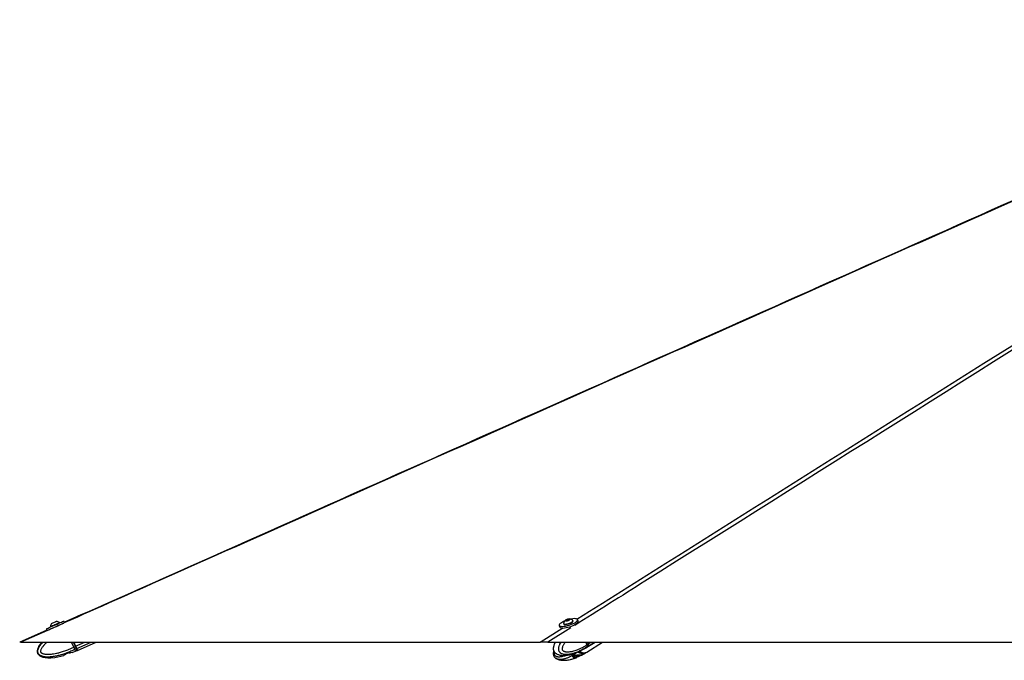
# Paper-space layout 'Surface Plate' of a CAD drawing. Header units: millimetres. Extents: x 2386 to 18395, y 1192 to 15955.
# Tile 41 of 48: x 11395 to 13323, y 5935 to 7189. Entities that reach past the tile are written whole.
import ezdxf

# ---------------------------------------------------------------- set-up
doc = ezdxf.new("R2010")
doc.units = ezdxf.units.MM

psp = doc.layouts.new('Surface Plate')

# ---------------------------------------------------------------- linework, layer by layer
at = {"color": 7, "linetype": 'Continuous', "lineweight": 25, "ltscale": 2}
for p, q in [((12465.44, 6013.96), (12468.68, 6015.1)), ((12468.68, 6015.1), (12470.94, 6014.99)), ((12469.19, 6013.47), (12468.68, 6015.1)), ((12470.94, 6014.99), (12469.96, 6013.74)), ((12488.22, 6011.19), (12487.22, 6014.39)), ((11447.25, 5996.48), (11448.66, 5993.28)), ((11455.45, 6000.92), (11455.75, 6000.25)), ((11473.14, 6007.91), (11472.84, 6008.58)), ((11482.76, 6009.13), (11481.66, 6011.63)), ((12451.32, 6003.23), (12452.31, 6000.02)), ((12459.98, 6006.68), (12460.2, 6005.99)), ((12464.46, 6012.7), (12465.44, 6013.96)), ((12466.72, 6012.59), (12464.46, 6012.7)), ((12465.85, 6012.63), (12465.44, 6013.96)), ((12469.96, 6013.74), (12466.72, 6012.59)), ((12478.34, 6011.63), (12478.12, 6012.33)), ((12481.72, 6004.12), (12481.6, 6004.51)), ((11448.37, 5993.92), (11395.24, 5970.3)), ((11397.39, 5970.28), (12414.34, 5970.28)), ((11501, 5960.76), (11496.81, 5970.28)), ((11501, 5960.76), (11504.11, 5962.13)), ((11501, 5960.76), (11501, 5960.76)), ((11501.18, 5970.28), (11504.66, 5962.37)), ((11504.66, 5962.37), (11501.18, 5970.28)), ((11503.15, 5956.32), (11502.99, 5956.24)), ((11506.1, 5957.61), (11503.15, 5956.32)), ((11508.22, 5954.26), (11544.61, 5970.28)), ((12429.36, 5970.28), (14884.49, 5970.28)), ((12495.18, 5954.49), (12502.6, 5958.61)), ((12502.6, 5958.61), (12502.9, 5958.79)), ((12502.9, 5958.79), (12505.1, 5960.15)), ((12505.72, 5965.46), (12504.22, 5970.28)), ((12505.42, 5961.01), (12505.29, 5960.93)), ((12507.5, 5962.31), (12505.42, 5961.01)), ((12505.49, 5960.4), (12521.42, 5970.28)), ((12505.54, 5951.01), (12536.4, 5970.28)), ((12505.72, 5965.45), (12507.92, 5966.82)), ((12505.72, 5965.46), (12505.72, 5965.45)), ((12508.07, 5967), (12507.05, 5970.28)), ((12508.31, 5967.06), (12507.31, 5970.28)), ((11481.35, 5944.31), (11481.02, 5944.18)), ((11483.84, 5946.11), (11481.35, 5944.32)), ((11483.84, 5946.08), (11481.35, 5944.31)), ((11491.83, 5949.32), (11486.12, 5947.39)), ((11497.71, 5949.86), (11494.49, 5949.71)), ((11497.71, 5949.85), (11494.49, 5949.68)), ((11498, 5950.1), (11504.56, 5952.65)), ((11504.56, 5952.65), (11507.67, 5954.02)), ((12478.24, 5941.37), (12480.15, 5939.58)), ((12482.83, 5944.6), (12478.79, 5942.66)), ((12479.32, 5942.91), (12480.02, 5942.42)), ((12480.02, 5942.42), (12488.44, 5944.23)), ((12487.72, 5941.35), (12482.27, 5939.58)), ((12491.72, 5945.14), (12485.77, 5944.99)), ((12487.72, 5950.83), (12486.1, 5950.3)), ((12488.45, 5944.23), (12489.84, 5945.1)), ((12494.42, 5954.04), (12490.39, 5952.11)), ((12494.42, 5944.57), (12490.39, 5942.64)), ((12493.84, 5945.14), (12495.25, 5944.97)), ((12494.2, 5954.53), (12495.25, 5954.42)), ((12495.21, 5945.02), (12502.63, 5949.2)), ((12495.28, 5954.44), (12495.25, 5954.42)), ((12502.95, 5949.39), (12502.62, 5949.2)), ((12502.95, 5949.39), (12505.15, 5950.77))]:
    psp.add_line(p, q, dxfattribs=at)
at = {"color": 8, "linetype": 'Continuous', "lineweight": 25, "ltscale": 2}
for p, q in [((11459.8, 5998.03), (11397.39, 5970.28)), ((12414.34, 5970.28), (12458.75, 5998.2)), ((12473.94, 5998.31), (12429.36, 5970.28)), ((11504.11, 5962.13), (11500.53, 5970.28)), ((11504.66, 5962.37), (11522.64, 5970.28)), ((11506.65, 5957.86), (11534.87, 5970.28)), ((12507.92, 5966.82), (12506.84, 5970.28)), ((12507.89, 5962.55), (12520.35, 5970.28)), ((12508.31, 5967.06), (12513.5, 5970.28)), ((12478.07, 5941.92), (12478.24, 5941.37)), ((12480.15, 5939.58), (12479.14, 5942.83)), ((12481.3, 5942.69), (12482.27, 5939.58)), ((12487.72, 5941.35), (12486.92, 5943.9)), ((12489.66, 5944.98), (12490.39, 5942.64)), ((12494.42, 5944.57), (12494.26, 5945.09))]:
    psp.add_line(p, q, dxfattribs=at)
at = {"color": 7, "linetype": 'Continuous', "lineweight": 25, "ltscale": 2, "flags": 128}
for points in [[(12453.47, 6007), (12452.08, 6005.6), (12451.35, 6004.33), (12451.31, 6003.23), (12451.96, 6002.35), (12453.28, 6001.71), (12455.21, 6001.35), (12457.67, 6001.27), (12460.59, 6001.48), (12463.84, 6001.97), (12467.29, 6002.73), (12470.83, 6003.72), (12474.3, 6004.91), (12477.58, 6006.24), (12480.54, 6007.68), (12483.06, 6009.16), (12485.06, 6010.62), (12486.45, 6012.01), (12487.18, 6013.29), (12487.22, 6014.39), (12486.57, 6015.27), (12485.26, 6015.91), (12483.33, 6016.27), (12480.86, 6016.35), (12477.95, 6016.14), (12474.7, 6015.64), (12473.3, 6015.37)], [(12464.36, 6011.95), (12465.8, 6012.03), (12467.53, 6012.4), (12469.28, 6012.98), (12470.8, 6013.7), (12471.84, 6014.44), (12472.25, 6015.09), (12471.97, 6015.55), (12471.04, 6015.75), (12469.6, 6015.66), (12467.87, 6015.3), (12466.12, 6014.71), (12464.6, 6014), (12463.56, 6013.26), (12463.15, 6012.61), (12463.43, 6012.15), (12464.36, 6011.95)], [(11447.25, 5996.48), (11447.26, 5996.49), (11447.73, 5996.7), (11448.85, 5997.2), (11450.56, 5997.96), (11452.81, 5998.96), (11455.51, 6000.15), (11458.55, 6001.49), (11461.81, 6002.93), (11465.18, 6004.41), (11468.52, 6005.88), (11471.7, 6007.28), (11474.61, 6008.55), (11477.12, 6009.65), (11479.15, 6010.54), (11480.61, 6011.18), (11481.46, 6011.54), (11481.66, 6011.63)], [(11449.72, 5993.76), (11450.26, 5994), (11451.97, 5994.76), (11454.22, 5995.75), (11456.92, 5996.94), (11459.96, 5998.28), (11463.22, 5999.72), (11466.59, 6001.21), (11469.93, 6002.68), (11473.11, 6004.07), (11476.02, 6005.35), (11478.53, 6006.45), (11480.56, 6007.34), (11481.7, 6007.83)], [(11455.45, 6000.92), (11455.61, 6000.99), (11456.37, 6001.34), (11457.71, 6001.93), (11459.53, 6002.73), (11461.69, 6003.68), (11464.03, 6004.72), (11466.38, 6005.75), (11468.57, 6006.71), (11470.42, 6007.52), (11471.81, 6008.13), (11472.64, 6008.49), (11472.84, 6008.58)], [(11457.89, 6007.17), (11458.1, 6007.27), (11458.92, 6007.63), (11460.25, 6008.22), (11461.88, 6008.94), (11463.57, 6009.68), (11465.05, 6010.33), (11466.1, 6010.79), (11466.57, 6010.99), (11466.58, 6011)], [(11459.65, 5998.13), (11460.85, 5998.66), (11462.95, 5999.59), (11465.27, 6000.61), (11467.63, 6001.65), (11469.86, 6002.63), (11471.65, 6003.41)], [(12452.31, 6000.02), (12452.96, 5999.14), (12454.27, 5998.5), (12456.2, 5998.14), (12458.67, 5998.06), (12461.59, 5998.28), (12464.83, 5998.77), (12468.29, 5999.53), (12471.82, 6000.52), (12475.3, 6001.7), (12478.57, 6003.04), (12481.53, 6004.47), (12484.06, 6005.95), (12486.06, 6007.41), (12487.45, 6008.81), (12488.18, 6010.08), (12488.22, 6011.18), (12488.22, 6011.19)], [(12459.96, 6007.1), (12460.13, 6006.41), (12460.95, 6005.92), (12462.38, 6005.7)], [(12460.2, 6005.99), (12460.35, 6005.71), (12461.17, 6005.23), (12462.59, 6005.01)], [(12462.38, 6005.7), (12464.29, 6005.76), (12466.57, 6006.1), (12469.02, 6006.69), (12471.48, 6007.49), (12473.76, 6008.44), (12475.69, 6009.47), (12477.12, 6010.5), (12477.96, 6011.46), (12478.14, 6012.27), (12477.9, 6012.68)], [(12462.59, 6005.01), (12464.51, 6005.07), (12466.78, 6005.41), (12469.24, 6006), (12471.7, 6006.8), (12473.97, 6007.74), (12475.9, 6008.77), (12477.34, 6009.8), (12478.18, 6010.76), (12478.35, 6011.57), (12478.34, 6011.63)], [(11438.58, 5970.28), (11435.73, 5967.04), (11432.89, 5962.98), (11431.04, 5959.52), (11429.98, 5956.64), (11429.38, 5953.25), (11429.55, 5950.52), (11430.23, 5948.3), (11431.67, 5946), (11434.76, 5943.34), (11437.23, 5942.07), (11440.49, 5940.95), (11444.68, 5940.11), (11449.9, 5939.66), (11456.26, 5939.74), (11463.8, 5940.5), (11475.68, 5942.78), (11480.97, 5944.32), (11480.97, 5944.32)], [(11506.1, 5957.61), (11505.92, 5958.02), (11505.71, 5958.49), (11505.48, 5959.02), (11505.23, 5959.58), (11504.97, 5960.19), (11504.69, 5960.82), (11504.4, 5961.47), (11504.11, 5962.13)], [(11504.66, 5962.37), (11504.92, 5961.77), (11505.18, 5961.19), (11505.43, 5960.62), (11505.67, 5960.08), (11505.89, 5959.57), (11506.1, 5959.1), (11506.29, 5958.68), (11506.45, 5958.31)], [(11506.65, 5957.86), (11506.47, 5958.27), (11506.26, 5958.74), (11506.03, 5959.26), (11505.78, 5959.82), (11505.52, 5960.43), (11505.24, 5961.06), (11504.95, 5961.71), (11504.66, 5962.37)], [(11506.45, 5958.31), (11507.1, 5956.81), (11507.59, 5955.71), (11507.75, 5955.34)], [(11508.22, 5954.26), (11508.22, 5954.26), (11508.12, 5954.5), (11507.82, 5955.19), (11507.32, 5956.32), (11506.65, 5957.86)], [(12505.1, 5960.15), (12505.97, 5960.77), (12507.5, 5962.31)], [(12505.29, 5960.28), (12506.36, 5961.01), (12507.89, 5962.55)]]:
    psp.add_lwpolyline(points, dxfattribs=at)
at = {"color": 8, "linetype": 'Continuous', "lineweight": 25, "ltscale": 2, "flags": 128}
for points in [[(11507.67, 5954.02), (11507.67, 5954.02), (11507.57, 5954.26), (11507.27, 5954.95), (11506.77, 5956.07), (11506.1, 5957.61)], [(12502.9, 5958.79), (12503.76, 5959.4), (12505.29, 5960.93)], [(12508.07, 5967), (12508.07, 5966.99), (12508.06, 5966.95), (12508.04, 5966.91), (12507.99, 5966.87), (12507.92, 5966.82)], [(11504.56, 5952.65), (11504.56, 5952.65), (11504.46, 5952.89), (11504.16, 5953.57), (11503.66, 5954.7), (11502.99, 5956.24)]]:
    psp.add_lwpolyline(points, dxfattribs=at)
at = {"color": 7, "linetype": 'Continuous', "lineweight": 25, "ltscale": 4}
for centre, radius, start, end in [((12470.41, 6005.14), 10.63, 45.17188, 86.14617), ((11466.07, 6000.38), 10.63, 140.29596, 177.0936), ((11466.07, 6000.38), 10.63, 50.41694, 87.21459), ((12475.38, 5978.29), 36.12, 111.36035, 127.33874), ((12470.41, 6005.14), 10.63, 128.40755, 169.38183), ((11537.82, 5885.92), 83.33, 113.44617, 113.85838), ((11505.92, 5958.14), 0.554, 288.64898, 17.56465), ((12503.3, 5964.97), 4.97, 327.62475, 21.84911), ((12503.69, 5965.21), 4.97, 327.62475, 21.84911), ((12482.92, 5954.72), 10.36, 269.70058, 289.93551), ((12499.25, 5963.33), 13.88, 232.69121, 295.14977), ((12499.64, 5963.55), 13.86, 232.88812, 295.17292)]:
    psp.add_arc(centre, radius, start, end, dxfattribs=at)
at = {"color": 8, "linetype": 'Continuous', "lineweight": 25, "ltscale": 4}
psp.add_arc((12497.1, 5962.2), 14.12, 231.74809, 293.04064, dxfattribs=at)
at = {"color": 8, "linetype": 'Continuous', "lineweight": 25, "ltscale": 2}
for points, knots in [([(14137.67, 7188.78), (14015.87, 7134.58), (13660.07, 6976.24), (12836.11, 6609.88), (12069.22, 6268.94), (11536.36, 6032.06), (11471.62, 6003.28)], [0, 0, 0, 0, 0.1370668, 0.4004277, 0.9271522, 1, 1, 1, 1]), ([(14366.12, 7188.78), (14280.14, 7134.58), (14028.94, 6976.24), (13446.52, 6609.88), (12904.33, 6268.92), (12527.55, 6032.02), (12481.75, 6003.22)], [0, 0, 0, 0, 0.13706, 0.4004079, 0.9271063, 1, 1, 1, 1]), ([(12486.04, 6015.35), (12751.63, 6182.31), (13162.89, 6440.83), (13719.94, 6790.98), (14076.55, 7015.13), (14287.66, 7147.78), (14352.91, 7188.78)], [0, 0, 0, 0, 0.4269303, 0.6610972, 0.8952642, 1, 1, 1, 1]), ([(11502.99, 5956.24), (11502.99, 5956.24), (11502.35, 5955.91), (11501.06, 5955.26), (11498.46, 5954), (11495.19, 5952.49), (11491.86, 5951.05), (11488.49, 5949.69), (11485.08, 5948.38), (11480.94, 5946.93), (11477.45, 5945.82), (11473.99, 5944.82), (11470.74, 5943.96), (11466.65, 5943.03), (11462.89, 5942.32), (11459.33, 5941.79), (11456.3, 5941.46), (11453.04, 5941.23), (11449.33, 5941.16), (11446.02, 5941.35), (11443.26, 5941.72), (11441.23, 5942.11), (11438.7, 5942.8), (11436.41, 5943.75), (11434.51, 5944.95), (11433.3, 5945.96), (11432.32, 5947.05), (11431.52, 5948.3), (11430.93, 5949.69), (11430.59, 5951.27), (11430.53, 5952.93), (11430.79, 5955.18), (11431.47, 5957.38), (11432.49, 5959.65), (11433.94, 5962.26), (11436.39, 5965.65), (11438.9, 5968.5), (11440.44, 5970.01), (11440.72, 5970.28)], [0, 0, 0, 0, 0.0000012, 0.0213377, 0.0426741, 0.0853933, 0.1281453, 0.149746, 0.192967, 0.2362598, 0.279629, 0.301328, 0.3426875, 0.3789436, 0.4256339, 0.4555942, 0.485616, 0.5156911, 0.5522062, 0.5950883, 0.6135602, 0.6346917, 0.6559427, 0.6910474, 0.7073295, 0.7221807, 0.737343, 0.7503533, 0.7656852, 0.7815517, 0.7978167, 0.8144801, 0.8483208, 0.8651064, 0.8878012, 0.9363325, 0.9884423, 1, 1, 1, 1]), ([(11448.74, 5970.28), (11447.98, 5969.63), (11446.21, 5968.13), (11443.92, 5965.88), (11441.81, 5963.6), (11440.1, 5961.51), (11438.52, 5959.3), (11437.3, 5957.21), (11436.45, 5955.27), (11436.04, 5953.85), (11435.89, 5952.69), (11435.9, 5951.95), (11436.03, 5951.3), (11436.23, 5950.8), (11436.55, 5950.31), (11436.98, 5949.85), (11437.57, 5949.37), (11438.25, 5948.94), (11439.29, 5948.41), (11440.65, 5947.88), (11442.33, 5947.43), (11444.18, 5947.07), (11446.2, 5946.81), (11448.4, 5946.66), (11450.61, 5946.62), (11453.51, 5946.68), (11457.08, 5946.95), (11461.88, 5947.58), (11467.23, 5948.59), (11472.49, 5949.88), (11477.14, 5951.21), (11481.18, 5952.51), (11485.18, 5953.93), (11489.84, 5955.72), (11495.14, 5957.95), (11499.05, 5959.83), (11501, 5960.76)], [0, 0, 0, 0, 0.03243288, 0.0753017, 0.1042805, 0.13334313, 0.1628024, 0.19250861, 0.2117799, 0.23137039, 0.24037145, 0.24954784, 0.25553123, 0.26171757, 0.26680404, 0.27434738, 0.282076, 0.29134252, 0.30070062, 0.31982559, 0.33847126, 0.35723585, 0.38094823, 0.40474959, 0.42874788, 0.4527902, 0.49886232, 0.54509376, 0.61016581, 0.67544114, 0.72130041, 0.76720473, 0.81323012, 0.85929068, 0.92959064, 1, 1, 1, 1]), ([(12445.71, 5947.78), (12445.12, 5948.11), (12444.18, 5948.64), (12443.04, 5949.73), (12442.2, 5950.73), (12441.52, 5951.83), (12440.96, 5953.08), (12440.55, 5954.47), (12440.3, 5956.05), (12440.24, 5957.71), (12440.38, 5959.96), (12440.8, 5962.16), (12441.44, 5964.42), (12442.36, 5967.02), (12443.2, 5969.05), (12443.89, 5970.28), (12443.89, 5970.28)], [0, 0, 0, 0, 0.10080151, 0.16046291, 0.21488093, 0.27043903, 0.31811195, 0.37429161, 0.43242994, 0.49202876, 0.55308708, 0.67708741, 0.7385935, 0.82175243, 0.9995822, 1, 1, 1, 1]), ([(12505.29, 5960.93), (12505.29, 5960.93), (12504.8, 5960.6), (12503.8, 5959.96), (12501.8, 5958.7), (12499.27, 5957.19), (12496.71, 5955.77), (12494.12, 5954.4), (12491.5, 5953.1), (12488.32, 5951.65), (12485.64, 5950.55), (12482.99, 5949.56), (12480.5, 5948.71), (12477.37, 5947.78), (12474.51, 5947.07), (12471.79, 5946.55), (12469.49, 5946.22), (12467.01, 5946), (12464.21, 5945.94), (12461.71, 5946.13), (12459.63, 5946.5), (12458.12, 5946.89), (12456.23, 5947.59), (12454.54, 5948.54), (12453.15, 5949.75), (12452.27, 5950.75), (12451.57, 5951.85), (12451, 5953.1), (12450.59, 5954.49), (12450.35, 5956.07), (12450.32, 5957.73), (12450.54, 5959.98), (12451.09, 5962.18), (12451.89, 5964.44), (12453.02, 5967.05), (12454.16, 5968.97), (12454.93, 5970.28)], [0, 0, 0, 0, 0.0000013, 0.0227924, 0.0455835, 0.0912151, 0.1368817, 0.1599551, 0.2061227, 0.252367, 0.298693, 0.3218714, 0.3660505, 0.4047785, 0.4546519, 0.4866547, 0.5187233, 0.5508488, 0.5898534, 0.635659, 0.6553902, 0.6779624, 0.7006623, 0.7381602, 0.7555524, 0.771416, 0.787612, 0.8015094, 0.8178865, 0.8348347, 0.8522086, 0.870008, 0.9061559, 0.9240858, 0.9483279, 1, 1, 1, 1]), ([(12462.94, 5970.28), (12462.48, 5969.65), (12461.56, 5968.36), (12460.26, 5966.3), (12459.04, 5964.09), (12458.09, 5962), (12457.42, 5960.06), (12457.09, 5958.64), (12456.96, 5957.48), (12456.95, 5956.74), (12457.04, 5956.09), (12457.18, 5955.59), (12457.41, 5955.1), (12457.72, 5954.64), (12458.15, 5954.16), (12458.66, 5953.72), (12459.42, 5953.19), (12460.43, 5952.67), (12461.67, 5952.21), (12463.05, 5951.85), (12464.56, 5951.59), (12466.19, 5951.43), (12467.84, 5951.39), (12470.01, 5951.45), (12472.68, 5951.71), (12476.28, 5952.34), (12480.29, 5953.34), (12484.24, 5954.62), (12487.73, 5955.94), (12490.77, 5957.24), (12493.79, 5958.65), (12497.3, 5960.43), (12501.29, 5962.66), (12504.24, 5964.53), (12505.72, 5965.46)], [0, 0, 0, 0, 0.0305443, 0.0619994, 0.0938838, 0.1260354, 0.1468931, 0.1680963, 0.1778384, 0.1877702, 0.1942461, 0.2009417, 0.2064469, 0.2146112, 0.222976, 0.2330054, 0.2431339, 0.2638332, 0.2840138, 0.3043231, 0.3299875, 0.3557482, 0.381722, 0.4077436, 0.4576084, 0.5076456, 0.5780744, 0.6487233, 0.6983577, 0.7480409, 0.7978551, 0.8477074, 0.9237945, 1, 1, 1, 1]), ([(12441.72, 5951.13), (12441.65, 5950.91), (12441.44, 5950.14), (12441.26, 5949.05), (12441.18, 5947.89), (12441.2, 5947.14), (12441.3, 5946.49), (12441.44, 5946), (12441.66, 5945.51), (12441.96, 5945.05), (12442.36, 5944.57), (12442.82, 5944.14), (12443.52, 5943.61), (12444.44, 5943.09), (12445.57, 5942.63), (12446.81, 5942.28), (12448.17, 5942.02), (12449.64, 5941.88), (12451.11, 5941.83), (12453.05, 5941.9), (12455.43, 5942.17), (12458.62, 5942.82), (12461.47, 5943.6), (12463.35, 5944.31), (12463.94, 5944.54)], [0, 0, 0, 0, 0.0178935, 0.0628044, 0.0834392, 0.1044759, 0.1181927, 0.1323748, 0.1440355, 0.1613285, 0.1790462, 0.2002895, 0.2217428, 0.2655865, 0.3083314, 0.3513489, 0.4057092, 0.4602734, 0.5152891, 0.5704057, 0.6760253, 0.7820101, 0.9311867, 1, 1, 1, 1]), ([(12486.23, 5950.35), (12485.9, 5950.1), (12484.74, 5949.21), (12482.72, 5947.77), (12480.58, 5946.33), (12478.41, 5944.96), (12476.21, 5943.64), (12473.53, 5942.19), (12471.27, 5941.08), (12469.03, 5940.07), (12466.93, 5939.21), (12464.27, 5938.27), (12461.82, 5937.55), (12459.5, 5937.02), (12457.52, 5936.68), (12455.38, 5936.45), (12452.94, 5936.38), (12450.76, 5936.56), (12448.92, 5936.93), (12447.64, 5937.28), (12446.78, 5937.66), (12446.37, 5937.84)], [0, 0, 0, 0, 0.0266491, 0.094763, 0.1629292, 0.1973707, 0.2662847, 0.3353133, 0.4044637, 0.4390619, 0.5050077, 0.5628166, 0.6372623, 0.6850327, 0.7329011, 0.7808546, 0.8390765, 0.9074502, 0.9369028, 0.9705961, 1, 1, 1, 1])]:
    psp.add_open_spline(points, degree=3, knots=knots, dxfattribs=at)
at = {"color": 7, "linetype": 'Continuous', "lineweight": 25, "ltscale": 2}
for points, knots in [([(14136, 7188.79), (14115.58, 7179.71), (13881.22, 7075.41), (13168.74, 6758.72), (12304.75, 6374.59), (11654.71, 6085.63), (11482.73, 6009.19)], [0, 0, 0, 0, 0.0230881, 0.265031, 0.8055564, 1, 1, 1, 1]), ([(11397.39, 5970.28), (11397.26, 5970.28), (11396.55, 5970.28), (11395.65, 5970.28), (11395.08, 5970.28), (11395.23, 5970.28), (11395.25, 5970.28)], [0, 0, 0, 0, 0.0974599, 0.5218186, 0.9584682, 1, 1, 1, 1]), ([(11501, 5960.76), (11501.14, 5960.46), (11501.43, 5959.84), (11501.85, 5958.96), (11502.25, 5958.12), (11502.6, 5957.41), (11502.9, 5956.82), (11503.07, 5956.49), (11503.15, 5956.33), (11503.15, 5956.32)], [0, 0, 0, 0, 0.1727117, 0.3504341, 0.523145, 0.7008597, 0.8420721, 0.9859711, 1, 1, 1, 1]), ([(12429.36, 5970.28), (12429, 5970.28), (12427.18, 5970.28), (12424.05, 5970.28), (12420.17, 5970.28), (12416.88, 5970.28), (12415.12, 5970.28), (12414.38, 5970.28), (12414.34, 5970.28)], [0, 0, 0, 0, 0.0530565, 0.2728854, 0.4925364, 0.7381047, 0.9839564, 1, 1, 1, 1]), ([(12443.42, 5970.28), (12443.27, 5970.02), (12442.49, 5968.62), (12441.51, 5966.13), (12440.52, 5963.07), (12439.89, 5960.37), (12439.67, 5957.77), (12439.87, 5955.3), (12440.48, 5953.16), (12441.46, 5951.31), (12442.69, 5949.9), (12444.08, 5948.65), (12445.11, 5948.07), (12445.69, 5947.74)], [0, 0, 0, 0, 0.0368751, 0.20275892, 0.31938613, 0.42049687, 0.52014318, 0.6123983, 0.69922353, 0.77087464, 0.8499377, 0.91657052, 1, 1, 1, 1]), ([(12505.72, 5965.45), (12505.81, 5965.15), (12505.99, 5964.54), (12506.1, 5963.66), (12506.09, 5962.81), (12505.96, 5962.1), (12505.75, 5961.51), (12505.55, 5961.18), (12505.43, 5961.03), (12505.42, 5961.01)], [0, 0, 0, 0, 0.1727117, 0.3504341, 0.523145, 0.7008597, 0.8420721, 0.9859711, 1, 1, 1, 1]), ([(12507.59, 5962.38), (12507.74, 5962.6), (12508.13, 5963.15), (12508.25, 5963.89), (12508.33, 5964.33)], [0, 0, 0, 0, 0.3969048, 1, 1, 1, 1]), ([(12508.33, 5964.33), (12508.34, 5964.4), (12508.49, 5964.95), (12508.36, 5965.9), (12508.14, 5966.74), (12508.07, 5967)], [0, 0, 0, 0, 0.0823439, 0.7209218, 1, 1, 1, 1]), ([(11481.01, 5944.18), (11481, 5944.17), (11480.97, 5944.16), (11481.19, 5944.25), (11481.35, 5944.32)], [0, 0, 0, 0, 0.3060359, 1, 1, 1, 1]), ([(11483.84, 5946.11), (11483.91, 5946.17), (11484.04, 5946.31), (11484.33, 5946.53), (11484.68, 5946.76), (11485.07, 5946.97), (11485.5, 5947.17), (11485.86, 5947.3), (11486.07, 5947.37), (11486.12, 5947.39)], [0, 0, 0, 0, 0.15756197, 0.31951337, 0.47713348, 0.63968638, 0.79114264, 0.94728198, 1, 1, 1, 1]), ([(11486.12, 5947.36), (11485.97, 5947.31), (11485.67, 5947.21), (11485.25, 5947.02), (11484.85, 5946.83), (11484.5, 5946.62), (11484.2, 5946.41), (11483.98, 5946.23), (11483.88, 5946.12), (11483.84, 5946.08)], [0, 0, 0, 0, 0.1476522, 0.2996232, 0.4472746, 0.5991161, 0.7488149, 0.9024518, 1, 1, 1, 1]), ([(11491.83, 5949.32), (11492.14, 5949.42), (11492.77, 5949.62), (11493.66, 5949.74), (11494.21, 5949.75), (11494.45, 5949.72), (11494.49, 5949.71)], [0, 0, 0, 0, 0.3056764, 0.6107833, 0.9305968, 1, 1, 1, 1]), ([(11494.49, 5949.68), (11494.39, 5949.7), (11494.17, 5949.72), (11493.77, 5949.71), (11493.31, 5949.66), (11492.83, 5949.58), (11492.33, 5949.46), (11492, 5949.35), (11491.83, 5949.29)], [0, 0, 0, 0, 0.166358, 0.3374204, 0.5038205, 0.6754434, 0.8350432, 1, 1, 1, 1]), ([(11497.71, 5949.86), (11497.85, 5949.89), (11498.09, 5949.95), (11498.07, 5949.95), (11498.06, 5949.94)], [0, 0, 0, 0, 0.62250812, 1, 1, 1, 1]), ([(11498.07, 5949.94), (11498, 5949.93), (11497.91, 5949.9), (11497.73, 5949.86), (11497.71, 5949.85)], [0, 0, 0, 0, 0.8749345, 1, 1, 1, 1]), ([(11507.72, 5954.06), (11507.77, 5954.09), (11507.87, 5954.15), (11507.97, 5954.29), (11508.02, 5954.43), (11508.03, 5954.55), (11508.02, 5954.64), (11508.01, 5954.71), (11508, 5954.74), (11508, 5954.76), (11507.99, 5954.78), (11507.98, 5954.81), (11507.96, 5954.86), (11507.91, 5954.96), (11507.76, 5955.32), (11507.73, 5955.38)], [0, 0, 0, 0, 0.03088916, 0.0615531, 0.08722126, 0.1088466, 0.12628528, 0.13824606, 0.14613397, 0.15460325, 0.16821893, 0.19886699, 0.31288089, 0.88131852, 1, 1, 1, 1]), ([(12440.52, 5953.34), (12440.51, 5953.34), (12440.25, 5952.51), (12439.9, 5950.77), (12439.67, 5948.18), (12439.87, 5945.7), (12440.49, 5943.57), (12441.47, 5941.72), (12442.7, 5940.32), (12444.07, 5939.09), (12445.08, 5938.53), (12445.63, 5938.22)], [0, 0, 0, 0, 0.00118761, 0.15056836, 0.29763856, 0.4337441, 0.56177876, 0.66755167, 0.78401346, 0.88224785, 1, 1, 1, 1]), ([(12446.37, 5937.84), (12446.31, 5937.86), (12446.06, 5937.96), (12445.83, 5938.13), (12445.65, 5938.26)], [0, 0, 0, 0, 0.2469202, 1, 1, 1, 1]), ([(12446.37, 5947.4), (12446.31, 5947.43), (12446.08, 5947.51), (12445.87, 5947.67), (12445.71, 5947.78)], [0, 0, 0, 0, 0.2610557, 1, 1, 1, 1]), ([(12446.39, 5947.44), (12446.76, 5947.24), (12447.95, 5946.6), (12450.08, 5945.87), (12452.35, 5945.26), (12454.24, 5944.9), (12456.73, 5944.53), (12460.18, 5944.32), (12464.15, 5944.49), (12468.08, 5944.94), (12472.48, 5945.73), (12478.16, 5947.24), (12482.88, 5948.76), (12485.64, 5950.01), (12486.13, 5950.23)], [0, 0, 0, 0, 0.0272915, 0.0860944, 0.1450082, 0.1808479, 0.2134232, 0.3138597, 0.4186835, 0.4985015, 0.6114026, 0.7631275, 0.9577237, 1, 1, 1, 1]), ([(12446.45, 5937.98), (12447.47, 5937.45), (12449.75, 5936.26), (12453.06, 5935.52), (12456.83, 5934.94), (12460.78, 5934.77), (12465.01, 5935.01), (12469.2, 5935.58), (12473.87, 5936.54), (12479.6, 5938.21), (12483.85, 5939.64), (12486.15, 5940.7), (12486.23, 5940.74)], [0, 0, 0, 0, 0.0731046, 0.1636063, 0.2195222, 0.3269669, 0.4348441, 0.5270651, 0.6486503, 0.8028848, 0.9924233, 1, 1, 1, 1]), ([(12478.24, 5941.37), (12478.19, 5941.44), (12478.09, 5941.58), (12478.04, 5941.8), (12478.07, 5942.02), (12478.19, 5942.24), (12478.4, 5942.44), (12478.61, 5942.57), (12478.75, 5942.64), (12478.79, 5942.66)], [0, 0, 0, 0, 0.157562, 0.3195134, 0.4771335, 0.6396864, 0.7911426, 0.947282, 1, 1, 1, 1]), ([(12482.27, 5939.58), (12481.96, 5939.53), (12481.35, 5939.42), (12480.57, 5939.41), (12480.3, 5939.52), (12480.15, 5939.58)], [0, 0, 0, 0, 0.322224, 0.6444437, 1, 1, 1, 1]), ([(12482.83, 5944.6), (12483.07, 5944.7), (12483.56, 5944.9), (12484.53, 5945.02), (12485.29, 5945.03), (12485.7, 5945), (12485.77, 5944.99)], [0, 0, 0, 0, 0.30567636, 0.61078334, 0.93059681, 1, 1, 1, 1]), ([(12487.72, 5950.83), (12487.86, 5950.9), (12488.15, 5951.04), (12488.61, 5951.26), (12489.06, 5951.48), (12489.5, 5951.7), (12489.91, 5951.89), (12490.2, 5952.03), (12490.35, 5952.09), (12490.39, 5952.11)], [0, 0, 0, 0, 0.15756197, 0.31951337, 0.47713348, 0.63968638, 0.79114264, 0.94728198, 1, 1, 1, 1]), ([(12490.39, 5942.64), (12490.28, 5942.58), (12490.05, 5942.48), (12489.67, 5942.3), (12489.27, 5942.1), (12488.84, 5941.89), (12488.41, 5941.68), (12488.03, 5941.5), (12487.8, 5941.4), (12487.72, 5941.35)], [0, 0, 0, 0, 0.1476522, 0.2996232, 0.4472746, 0.5991161, 0.7488149, 0.9024518, 1, 1, 1, 1]), ([(12491.72, 5945.14), (12492.03, 5945.18), (12492.66, 5945.25), (12493.39, 5945.25), (12493.72, 5945.19), (12493.83, 5945.15), (12493.84, 5945.14)], [0, 0, 0, 0, 0.3187678, 0.637632, 0.9546803, 1, 1, 1, 1]), ([(12494.42, 5954.04), (12494.62, 5954.13), (12495.01, 5954.33), (12495.29, 5954.45), (12495.28, 5954.44), (12495.28, 5954.44)], [0, 0, 0, 0, 0.3878252, 0.7749281, 1, 1, 1, 1]), ([(12495.3, 5945), (12495.3, 5945), (12495.3, 5944.99), (12495.2, 5944.95), (12495.01, 5944.87), (12494.76, 5944.74), (12494.54, 5944.63), (12494.42, 5944.57)], [0, 0, 0, 0, 0.1605306, 0.3713547, 0.5887961, 0.7910045, 1, 1, 1, 1])]:
    psp.add_open_spline(points, degree=3, knots=knots, dxfattribs=at)

doc.saveas('drawing.dxf')
